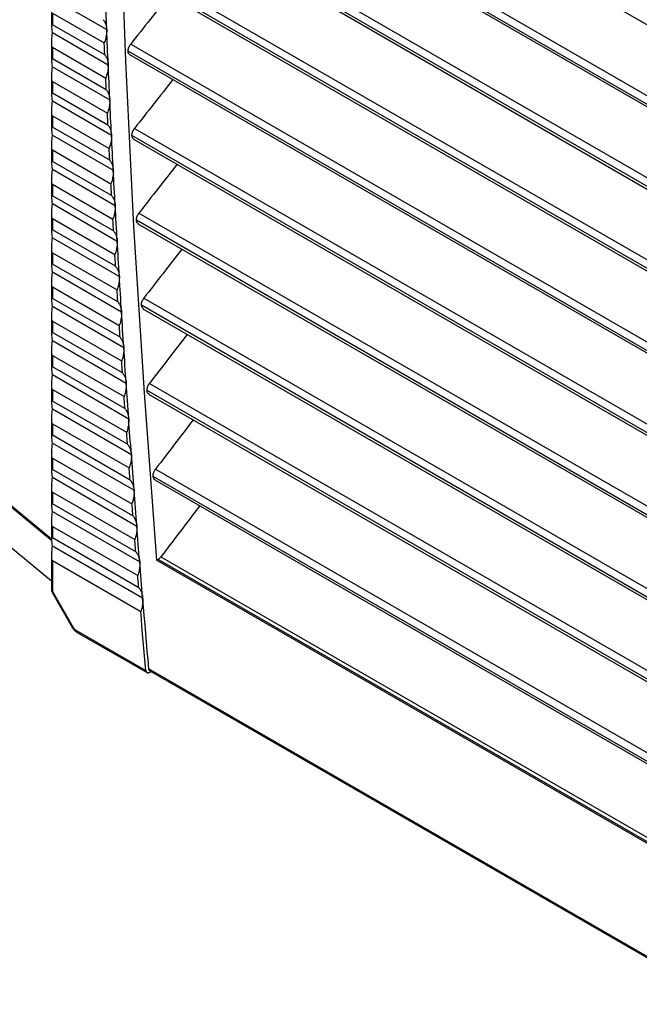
# Model space of a CAD drawing. Header units: millimetres. Extents: x 0 to 2794, y 0 to 2159.
# Tile 45 of 66: x 1979 to 2053, y 1379 to 1496. Entities that reach past the tile are written whole.
import ezdxf

# ---------------------------------------------------------------- set-up
doc = ezdxf.new("R2010")
doc.units = ezdxf.units.MM
doc.header["$LTSCALE"] = 10

msp = doc.modelspace()

# ---------------------------------------------------------------- linework, layer by layer
for p, q in [((1990.67, 1531.94), (2171.28, 1427.68)), ((1991, 1523.29), (2171.12, 1419.31)), ((2171.09, 1418.29), (1990.67, 1522.44)), ((1990.86, 1522.04), (2171.09, 1417.99)), ((1991.25, 1513.35), (2170.87, 1409.66)), ((2170.84, 1408.64), (1990.93, 1512.5)), ((1991.12, 1512.09), (2170.83, 1408.34)), ((1991.58, 1503.36), (2170.55, 1400.04)), ((2170.52, 1399.03), (1991.26, 1502.51)), ((1991.45, 1502.1), (2170.51, 1398.73)), ((1904.84, 1498.35), (1982.52, 1434.31)), ((1982.62, 1498.81), (1989.1, 1495.06)), ((1982.5, 1497.44), (1982.5, 1495.65)), ((1982.65, 1497.03), (1988.81, 1493.47)), ((1982.65, 1497.03), (1982.65, 1495.65)), ((1988.87, 1492.06), (1982.65, 1495.65)), ((1982.62, 1494.73), (1989.28, 1490.88)), ((1910.28, 1493.71), (1982.56, 1434.12)), ((1982.5, 1493.36), (1982.5, 1491.57)), ((1991.96, 1493.34), (2170.17, 1390.46)), ((1982.65, 1492.95), (1988.99, 1489.28)), ((1982.65, 1492.95), (1982.65, 1491.57)), ((2170.13, 1389.45), (1991.65, 1492.48)), ((1991.84, 1492.08), (2170.11, 1389.16)), ((1989.05, 1487.87), (1982.65, 1491.57)), ((1982.62, 1490.64), (1989.47, 1486.68)), ((1982.5, 1429.27), (1910.28, 1488.81)), ((1982.5, 1489.28), (1982.5, 1487.48)), ((1982.65, 1488.86), (1989.19, 1485.09)), ((1982.65, 1488.86), (1982.65, 1487.49)), ((1989.25, 1483.67), (1982.65, 1487.49)), ((1982.62, 1486.56), (1989.68, 1482.48)), ((1982.5, 1485.19), (1982.5, 1483.4)), ((1982.65, 1484.78), (1989.39, 1480.89)), ((1982.65, 1484.78), (1982.65, 1483.41)), ((1989.46, 1479.47), (1982.65, 1483.41)), ((1992.42, 1483.28), (2169.72, 1380.93)), ((1982.62, 1482.48), (1989.89, 1478.28)), ((2169.67, 1379.92), (1992.11, 1482.42)), ((1992.3, 1482.01), (2169.65, 1379.63)), ((1982.5, 1481.11), (1982.5, 1479.32)), ((1982.65, 1480.7), (1989.61, 1476.68)), ((1982.65, 1480.7), (1982.65, 1479.32)), ((1989.69, 1475.26), (1982.65, 1479.32)), ((1982.62, 1478.4), (1990.12, 1474.06)), ((1982.5, 1477.03), (1982.5, 1475.24)), ((1982.65, 1476.62), (1989.84, 1472.46)), ((1982.65, 1476.62), (1982.65, 1475.24)), ((1989.92, 1471.04), (1982.65, 1475.24)), ((1982.62, 1474.31), (1990.36, 1469.84)), ((1992.95, 1473.18), (2169.2, 1371.43)), ((1982.5, 1472.95), (1982.5, 1471.15)), ((1982.65, 1472.53), (1990.08, 1468.24)), ((1982.65, 1472.53), (1982.65, 1471.16)), ((2169.14, 1370.43), (1992.64, 1472.31)), ((1990.17, 1466.82), (1982.65, 1471.16)), ((1992.83, 1471.91), (2169.12, 1370.14)), ((1982.62, 1470.23), (1990.61, 1465.62)), ((1982.5, 1468.86), (1982.5, 1467.07)), ((1982.65, 1468.45), (1990.34, 1464.01)), ((1982.65, 1468.45), (1982.65, 1467.08)), ((1982.62, 1466.15), (1990.87, 1461.38)), ((1990.43, 1462.58), (1982.65, 1467.08)), ((1982.5, 1464.78), (1982.5, 1462.99)), ((1982.65, 1464.37), (1990.6, 1459.77)), ((1982.65, 1464.37), (1982.65, 1462.99)), ((1990.7, 1458.35), (1982.65, 1462.99)), ((1993.54, 1463.03), (2168.61, 1361.97)), ((1982.62, 1462.06), (1991.14, 1457.14)), ((2168.54, 1360.97), (1993.24, 1462.17)), ((1993.43, 1461.76), (2168.52, 1360.68)), ((1982.5, 1460.7), (1982.5, 1458.9)), ((1982.65, 1460.28), (1990.88, 1455.53)), ((1982.65, 1460.28), (1982.65, 1458.91)), ((1982.62, 1457.98), (1991.43, 1452.89)), ((1990.98, 1454.1), (1982.65, 1458.91)), ((1982.5, 1456.62), (1982.5, 1454.82)), ((1982.65, 1456.2), (1991.17, 1451.28)), ((1982.65, 1456.2), (1982.65, 1454.83)), ((1991.27, 1449.85), (1982.65, 1454.83)), ((1982.62, 1453.9), (1991.73, 1448.64)), ((1982.5, 1452.53), (1982.5, 1450.74)), ((1982.65, 1452.12), (1991.47, 1447.02)), ((1982.65, 1452.12), (1982.65, 1450.74)), ((1994.2, 1452.85), (2167.95, 1352.55)), ((2167.88, 1351.56), (1993.91, 1451.99)), ((1994.1, 1451.58), (2167.86, 1351.27)), ((1982.62, 1449.82), (1992.04, 1444.38)), ((1991.58, 1445.59), (1982.65, 1450.74)), ((1982.5, 1448.45), (1982.5, 1446.66)), ((1982.65, 1448.04), (1991.79, 1442.76)), ((1982.65, 1448.04), (1982.65, 1446.66)), ((1991.9, 1441.32), (1982.65, 1446.66)), ((1982.62, 1445.73), (1992.36, 1440.11)), ((1982.5, 1444.37), (1982.5, 1442.57)), ((1982.65, 1443.95), (1992.11, 1438.49)), ((1982.65, 1443.95), (1982.65, 1442.58)), ((1994.93, 1442.63), (2167.23, 1343.17)), ((1982.62, 1441.65), (1992.69, 1435.83)), ((1992.23, 1437.05), (1982.65, 1442.58)), ((2167.15, 1342.18), (1994.64, 1441.76)), ((1982.5, 1440.28), (1982.5, 1438.49)), ((1994.83, 1441.36), (2167.12, 1341.89)), ((1982.65, 1439.87), (1992.45, 1434.21)), ((1982.65, 1439.87), (1982.65, 1438.5)), ((1992.57, 1432.77), (1982.65, 1438.5)), ((1982.62, 1437.57), (1993.04, 1431.55)), ((1982.5, 1436.2), (1982.5, 1434.41)), ((1982.65, 1435.79), (1992.8, 1429.93)), ((1982.65, 1435.79), (1982.65, 1434.41)), ((1992.92, 1428.48), (1982.65, 1434.41)), ((1982.62, 1433.49), (1993.39, 1427.26)), ((1982.5, 1432.12), (1982.5, 1428.35)), ((1995.57, 1432.16), (2166.41, 1333.53)), ((1982.65, 1431.71), (1993.16, 1425.64)), ((1982.65, 1431.71), (1982.65, 1428.15)), ((1995.22, 1431.84), (1995.05, 1431.75)), ((2166.35, 1332.86), (1995.05, 1431.75)), ((2166.36, 1333.04), (1995.22, 1431.84)), ((1982.66, 1427.78), (1985.02, 1423.69)), ((1982.74, 1427.83), (1985.1, 1423.74)), ((1985.41, 1423.42), (1993.78, 1418.59)), ((1985.51, 1423.19), (1993.93, 1418.34)), ((1994.13, 1418.79), (2166.95, 1319.02)), ((1994.17, 1418.36), (1994.38, 1418.48)), ((1994.23, 1418.56), (2166.94, 1318.86))]:
    msp.add_line(p, q)
at = {"flags": 128}
for points in [[(1995.85, 1680.33), (1994.23, 1662.17), (1992.86, 1643.83), (1991.76, 1625.31), (1990.92, 1606.64), (1990.34, 1587.79), (1990.02, 1568.79), (1989.96, 1549.64), (1990.15, 1530.33), (1990.61, 1510.89), (1991.33, 1491.3), (1992.31, 1471.58), (1993.55, 1451.72), (1995.05, 1431.75)], [(1989.1, 1495.06), (1989.08, 1495.59), (1989.06, 1496.11), (1989.04, 1496.63), (1989.02, 1497.15), (1989, 1497.68), (1988.98, 1498.2), (1988.95, 1498.72), (1988.93, 1499.24)], [(1989.28, 1490.88), (1989.26, 1491.4), (1989.24, 1491.93), (1989.21, 1492.45), (1989.19, 1492.97), (1989.17, 1493.5), (1989.15, 1494.02), (1989.12, 1494.54), (1989.1, 1495.06)], [(1988.87, 1492.06), (1988.86, 1492.24), (1988.85, 1492.42), (1988.84, 1492.59), (1988.84, 1492.77), (1988.83, 1492.94), (1988.82, 1493.12), (1988.81, 1493.3), (1988.81, 1493.47)], [(1989.47, 1486.68), (1989.45, 1487.21), (1989.42, 1487.73), (1989.4, 1488.26), (1989.38, 1488.78), (1989.35, 1489.31), (1989.33, 1489.83), (1989.3, 1490.35), (1989.28, 1490.88)], [(1989.05, 1487.87), (1989.05, 1488.05), (1989.04, 1488.23), (1989.03, 1488.4), (1989.02, 1488.58), (1989.01, 1488.75), (1989.01, 1488.93), (1989, 1489.11), (1988.99, 1489.28)], [(1989.68, 1482.48), (1989.65, 1483.01), (1989.62, 1483.54), (1989.6, 1484.06), (1989.57, 1484.59), (1989.55, 1485.11), (1989.52, 1485.64), (1989.5, 1486.16), (1989.47, 1486.68)], [(1989.25, 1483.67), (1989.24, 1483.85), (1989.24, 1484.03), (1989.23, 1484.2), (1989.22, 1484.38), (1989.21, 1484.56), (1989.2, 1484.74), (1989.19, 1484.91), (1989.19, 1485.09)], [(1989.89, 1478.28), (1989.86, 1478.8), (1989.84, 1479.33), (1989.81, 1479.86), (1989.78, 1480.38), (1989.75, 1480.91), (1989.73, 1481.43), (1989.7, 1481.96), (1989.68, 1482.48)], [(1989.46, 1479.47), (1989.46, 1479.65), (1989.45, 1479.82), (1989.44, 1480), (1989.43, 1480.18), (1989.42, 1480.36), (1989.41, 1480.53), (1989.4, 1480.71), (1989.39, 1480.89)], [(1990.12, 1474.06), (1990.09, 1474.59), (1990.06, 1475.12), (1990.03, 1475.65), (1990, 1476.17), (1989.97, 1476.7), (1989.95, 1477.23), (1989.92, 1477.75), (1989.89, 1478.28)], [(1989.69, 1475.26), (1989.68, 1475.44), (1989.67, 1475.61), (1989.66, 1475.79), (1989.65, 1475.97), (1989.64, 1476.15), (1989.63, 1476.32), (1989.62, 1476.5), (1989.61, 1476.68)], [(1990.36, 1469.84), (1990.33, 1470.37), (1990.3, 1470.9), (1990.26, 1471.43), (1990.24, 1471.96), (1990.21, 1472.48), (1990.18, 1473.01), (1990.15, 1473.54), (1990.12, 1474.06)], [(1989.92, 1471.04), (1989.91, 1471.22), (1989.9, 1471.4), (1989.89, 1471.57), (1989.88, 1471.75), (1989.87, 1471.93), (1989.86, 1472.11), (1989.85, 1472.28), (1989.84, 1472.46)], [(1990.61, 1465.62), (1990.57, 1466.15), (1990.54, 1466.67), (1990.51, 1467.2), (1990.48, 1467.73), (1990.45, 1468.26), (1990.42, 1468.79), (1990.39, 1469.32), (1990.36, 1469.84)], [(1990.17, 1466.82), (1990.16, 1466.99), (1990.15, 1467.17), (1990.14, 1467.35), (1990.13, 1467.53), (1990.12, 1467.71), (1990.1, 1467.88), (1990.09, 1468.06), (1990.08, 1468.24)], [(1990.87, 1461.38), (1990.83, 1461.91), (1990.8, 1462.44), (1990.77, 1462.97), (1990.74, 1463.5), (1990.7, 1464.03), (1990.67, 1464.56), (1990.64, 1465.09), (1990.61, 1465.62)], [(1990.43, 1462.58), (1990.42, 1462.76), (1990.4, 1462.94), (1990.39, 1463.12), (1990.38, 1463.3), (1990.37, 1463.47), (1990.36, 1463.65), (1990.35, 1463.83), (1990.34, 1464.01)], [(1991.14, 1457.14), (1991.11, 1457.67), (1991.07, 1458.2), (1991.04, 1458.73), (1991, 1459.26), (1990.97, 1459.79), (1990.94, 1460.32), (1990.9, 1460.85), (1990.87, 1461.38)], [(1990.7, 1458.35), (1990.68, 1458.52), (1990.67, 1458.7), (1990.66, 1458.88), (1990.65, 1459.06), (1990.64, 1459.24), (1990.63, 1459.42), (1990.62, 1459.59), (1990.6, 1459.77)], [(1991.43, 1452.89), (1991.39, 1453.43), (1991.36, 1453.96), (1991.32, 1454.49), (1991.28, 1455.02), (1991.25, 1455.55), (1991.21, 1456.08), (1991.18, 1456.61), (1991.14, 1457.14)], [(1990.98, 1454.1), (1990.97, 1454.28), (1990.95, 1454.46), (1990.94, 1454.64), (1990.93, 1454.81), (1990.92, 1454.99), (1990.91, 1455.17), (1990.89, 1455.35), (1990.88, 1455.53)], [(1991.73, 1448.64), (1991.69, 1449.17), (1991.65, 1449.7), (1991.61, 1450.24), (1991.58, 1450.77), (1991.54, 1451.3), (1991.5, 1451.83), (1991.46, 1452.36), (1991.43, 1452.89)], [(1991.27, 1449.85), (1991.26, 1450.03), (1991.25, 1450.21), (1991.23, 1450.38), (1991.22, 1450.56), (1991.21, 1450.74), (1991.2, 1450.92), (1991.18, 1451.1), (1991.17, 1451.28)], [(1992.04, 1444.38), (1992, 1444.91), (1991.96, 1445.44), (1991.92, 1445.98), (1991.88, 1446.51), (1991.84, 1447.04), (1991.8, 1447.57), (1991.76, 1448.11), (1991.73, 1448.64)], [(1991.58, 1445.59), (1991.57, 1445.77), (1991.55, 1445.95), (1991.54, 1446.13), (1991.53, 1446.31), (1991.51, 1446.49), (1991.5, 1446.66), (1991.49, 1446.84), (1991.47, 1447.02)], [(1992.36, 1440.11), (1992.32, 1440.64), (1992.28, 1441.18), (1992.24, 1441.71), (1992.2, 1442.24), (1992.16, 1442.78), (1992.12, 1443.31), (1992.08, 1443.84), (1992.04, 1444.38)], [(1991.9, 1441.32), (1991.88, 1441.5), (1991.87, 1441.68), (1991.86, 1441.86), (1991.84, 1442.04), (1991.83, 1442.22), (1991.81, 1442.4), (1991.8, 1442.58), (1991.79, 1442.76)], [(1992.69, 1435.83), (1992.65, 1436.37), (1992.61, 1436.9), (1992.56, 1437.44), (1992.52, 1437.97), (1992.48, 1438.51), (1992.44, 1439.04), (1992.4, 1439.58), (1992.36, 1440.11)], [(1992.23, 1437.05), (1992.21, 1437.23), (1992.2, 1437.41), (1992.18, 1437.59), (1992.17, 1437.77), (1992.16, 1437.95), (1992.14, 1438.13), (1992.13, 1438.31), (1992.11, 1438.49)], [(1993.04, 1431.55), (1992.99, 1432.09), (1992.95, 1432.62), (1992.91, 1433.16), (1992.86, 1433.69), (1992.82, 1434.23), (1992.78, 1434.76), (1992.73, 1435.3), (1992.69, 1435.83)], [(1992.57, 1432.77), (1992.55, 1432.95), (1992.54, 1433.13), (1992.52, 1433.31), (1992.51, 1433.49), (1992.49, 1433.67), (1992.48, 1433.85), (1992.47, 1434.03), (1992.45, 1434.21)], [(1993.39, 1427.26), (1993.35, 1427.8), (1993.3, 1428.34), (1993.26, 1428.87), (1993.21, 1429.41), (1993.17, 1429.94), (1993.12, 1430.48), (1993.08, 1431.02), (1993.04, 1431.55)], [(1992.92, 1428.48), (1992.91, 1428.66), (1992.89, 1428.84), (1992.88, 1429.02), (1992.86, 1429.2), (1992.84, 1429.39), (1992.83, 1429.57), (1992.81, 1429.75), (1992.8, 1429.93)], [(1982.74, 1427.83), (1982.71, 1427.81), (1982.68, 1427.8), (1982.67, 1427.79), (1982.66, 1427.78), (1982.66, 1427.78)], [(1994.13, 1418.79), (1994.04, 1419.85), (1993.94, 1420.91), (1993.85, 1421.97), (1993.76, 1423.03), (1993.67, 1424.09), (1993.57, 1425.15), (1993.48, 1426.2), (1993.39, 1427.26)], [(1993.78, 1418.59), (1993.7, 1419.47), (1993.62, 1420.35), (1993.54, 1421.23), (1993.47, 1422.11), (1993.39, 1422.99), (1993.31, 1423.88), (1993.24, 1424.76), (1993.16, 1425.64)], [(1985.1, 1423.74), (1985.07, 1423.72), (1985.05, 1423.71), (1985.03, 1423.7), (1985.02, 1423.69), (1985.02, 1423.69)]]:
    msp.add_lwpolyline(points, dxfattribs=at)
for centre, radius, start, end in [((1982.75, 1428.38), 0.248, 185.262, 246.0581), ((1985.65, 1423.39), 0.24, 172.814, 235.8738)]:
    msp.add_arc(centre, radius, start, end)
for points, knots in [([(1996.56, 1499.15), (1995.8, 1498.19), (1994.27, 1496.25), (1992.74, 1494.32), (1991.96, 1493.34)], [0, 0, 0, 0, 0.496135, 1, 1, 1, 1]), ([(1982.65, 1495.65), (1982.63, 1495.66), (1982.61, 1495.67), (1982.58, 1495.69), (1982.55, 1495.7), (1982.53, 1495.7), (1982.51, 1495.7), (1982.5, 1495.67), (1982.51, 1495.6), (1982.53, 1495.52), (1982.54, 1495.48)], [0, 0, 0, 0, 0.06087, 0.121652, 0.184319, 0.250676, 0.369054, 0.500989, 0.728481, 1, 1, 1, 1]), ([(1988.69, 1496.25), (1988.72, 1496.22), (1988.76, 1496.16), (1988.83, 1496.07), (1988.89, 1495.96), (1988.94, 1495.85), (1988.99, 1495.71), (1989.04, 1495.53), (1989.09, 1495.31), (1989.1, 1495.14), (1989.1, 1495.06)], [0, 0, 0, 0, 0.100309, 0.20014, 0.299838, 0.399749, 0.500215, 0.666975, 0.833037, 1, 1, 1, 1]), ([(1989.1, 1495.06), (1989.1, 1495.01), (1989.11, 1494.92), (1989.1, 1494.76), (1989.09, 1494.61), (1989.07, 1494.45), (1989.04, 1494.25), (1988.99, 1494.02), (1988.91, 1493.74), (1988.84, 1493.56), (1988.81, 1493.47)], [0, 0, 0, 0, 0.1002587, 0.2000339, 0.2996691, 0.3995088, 0.4998958, 0.6667858, 0.8329526, 1, 1, 1, 1]), ([(1982.54, 1493.74), (1982.53, 1493.7), (1982.52, 1493.63), (1982.51, 1493.51), (1982.5, 1493.41), (1982.5, 1493.3), (1982.51, 1493.2), (1982.53, 1493.1), (1982.57, 1493), (1982.62, 1492.96), (1982.65, 1492.95)], [0, 0, 0, 0, 0.141663, 0.271565, 0.390457, 0.499316, 0.630916, 0.749123, 0.878286, 1, 1, 1, 1]), ([(1991.65, 1492.48), (1991.65, 1492.51), (1991.65, 1492.57), (1991.66, 1492.65), (1991.68, 1492.74), (1991.7, 1492.83), (1991.73, 1492.93), (1991.78, 1493.03), (1991.83, 1493.14), (1991.89, 1493.25), (1991.94, 1493.31), (1991.96, 1493.34)], [0, 0, 0, 0, 0.100628, 0.199909, 0.298888, 0.398622, 0.50014, 0.623796, 0.750353, 0.87446, 1, 1, 1, 1]), ([(1988.87, 1492.06), (1988.89, 1492.03), (1988.94, 1491.98), (1989, 1491.88), (1989.06, 1491.78), (1989.12, 1491.67), (1989.17, 1491.53), (1989.22, 1491.34), (1989.26, 1491.12), (1989.28, 1490.96), (1989.28, 1490.88)], [0, 0, 0, 0, 0.100307, 0.200138, 0.299836, 0.399747, 0.500216, 0.666975, 0.833037, 1, 1, 1, 1]), ([(1991.88, 1492.06), (1991.82, 1492.1), (1991.7, 1492.2), (1991.67, 1492.39), (1991.65, 1492.48)], [0, 0, 0, 0, 0.488961, 1, 1, 1, 1]), ([(1982.65, 1491.57), (1982.63, 1491.58), (1982.61, 1491.59), (1982.58, 1491.61), (1982.55, 1491.62), (1982.53, 1491.62), (1982.51, 1491.61), (1982.5, 1491.58), (1982.51, 1491.52), (1982.53, 1491.44), (1982.54, 1491.4)], [0, 0, 0, 0, 0.06087, 0.121652, 0.184319, 0.250676, 0.369054, 0.500989, 0.728481, 1, 1, 1, 1]), ([(1989.28, 1490.88), (1989.28, 1490.83), (1989.29, 1490.73), (1989.28, 1490.58), (1989.27, 1490.42), (1989.25, 1490.26), (1989.22, 1490.06), (1989.17, 1489.83), (1989.09, 1489.56), (1989.02, 1489.37), (1988.99, 1489.28)], [0, 0, 0, 0, 0.100259, 0.2000346, 0.2996699, 0.3995094, 0.4998957, 0.6667878, 0.8329548, 1, 1, 1, 1]), ([(1982.54, 1489.66), (1982.53, 1489.62), (1982.52, 1489.54), (1982.51, 1489.43), (1982.5, 1489.33), (1982.5, 1489.22), (1982.51, 1489.12), (1982.53, 1489.01), (1982.57, 1488.92), (1982.62, 1488.88), (1982.65, 1488.86)], [0, 0, 0, 0, 0.1416631, 0.2715652, 0.3904567, 0.4993164, 0.6309156, 0.7491233, 0.8782856, 1, 1, 1, 1]), ([(1997, 1489.1), (1996.24, 1488.14), (1994.71, 1486.2), (1993.19, 1484.26), (1992.42, 1483.28)], [0, 0, 0, 0, 0.496138, 1, 1, 1, 1]), ([(1982.65, 1487.49), (1982.63, 1487.5), (1982.61, 1487.51), (1982.58, 1487.52), (1982.55, 1487.53), (1982.53, 1487.54), (1982.51, 1487.53), (1982.5, 1487.5), (1982.51, 1487.43), (1982.53, 1487.36), (1982.54, 1487.32)], [0, 0, 0, 0, 0.06087, 0.121652, 0.184319, 0.250676, 0.369054, 0.500989, 0.728481, 1, 1, 1, 1]), ([(1989.05, 1487.87), (1989.08, 1487.84), (1989.13, 1487.79), (1989.19, 1487.69), (1989.25, 1487.59), (1989.3, 1487.48), (1989.36, 1487.33), (1989.41, 1487.15), (1989.46, 1486.93), (1989.47, 1486.77), (1989.47, 1486.68)], [0, 0, 0, 0, 0.100306, 0.200136, 0.299834, 0.399746, 0.500216, 0.666974, 0.833036, 1, 1, 1, 1]), ([(1989.47, 1486.68), (1989.47, 1486.64), (1989.48, 1486.54), (1989.47, 1486.38), (1989.46, 1486.23), (1989.44, 1486.07), (1989.41, 1485.87), (1989.36, 1485.63), (1989.29, 1485.36), (1989.22, 1485.18), (1989.19, 1485.09)], [0, 0, 0, 0, 0.100259, 0.200035, 0.299671, 0.39951, 0.499896, 0.66679, 0.832957, 1, 1, 1, 1]), ([(1982.54, 1485.58), (1982.53, 1485.54), (1982.52, 1485.46), (1982.51, 1485.35), (1982.5, 1485.24), (1982.5, 1485.14), (1982.51, 1485.03), (1982.53, 1484.93), (1982.57, 1484.84), (1982.62, 1484.8), (1982.65, 1484.78)], [0, 0, 0, 0, 0.141663, 0.271565, 0.390457, 0.499316, 0.630916, 0.749123, 0.878286, 1, 1, 1, 1]), ([(1982.65, 1483.41), (1982.63, 1483.41), (1982.61, 1483.43), (1982.58, 1483.44), (1982.55, 1483.45), (1982.53, 1483.45), (1982.51, 1483.45), (1982.5, 1483.42), (1982.51, 1483.35), (1982.53, 1483.28), (1982.54, 1483.23)], [0, 0, 0, 0, 0.06087, 0.121652, 0.184319, 0.250676, 0.369054, 0.500989, 0.728481, 1, 1, 1, 1]), ([(1989.25, 1483.67), (1989.28, 1483.65), (1989.33, 1483.59), (1989.39, 1483.49), (1989.45, 1483.39), (1989.5, 1483.28), (1989.56, 1483.14), (1989.61, 1482.95), (1989.66, 1482.73), (1989.67, 1482.57), (1989.68, 1482.48)], [0, 0, 0, 0, 0.100304, 0.200133, 0.299832, 0.399745, 0.500217, 0.666973, 0.833035, 1, 1, 1, 1]), ([(1992.11, 1482.42), (1992.11, 1482.45), (1992.11, 1482.5), (1992.12, 1482.59), (1992.14, 1482.68), (1992.16, 1482.77), (1992.19, 1482.87), (1992.23, 1482.97), (1992.29, 1483.08), (1992.35, 1483.18), (1992.4, 1483.25), (1992.42, 1483.28)], [0, 0, 0, 0, 0.100634, 0.19992, 0.2989, 0.398631, 0.500141, 0.623801, 0.750354, 0.874464, 1, 1, 1, 1]), ([(1982.54, 1481.49), (1982.53, 1481.46), (1982.52, 1481.38), (1982.51, 1481.27), (1982.5, 1481.16), (1982.5, 1481.06), (1982.51, 1480.95), (1982.53, 1480.85), (1982.57, 1480.75), (1982.62, 1480.72), (1982.65, 1480.7)], [0, 0, 0, 0, 0.141663, 0.271565, 0.390457, 0.499316, 0.630916, 0.749123, 0.878286, 1, 1, 1, 1]), ([(1989.68, 1482.48), (1989.68, 1482.44), (1989.68, 1482.34), (1989.68, 1482.18), (1989.67, 1482.03), (1989.65, 1481.87), (1989.62, 1481.67), (1989.57, 1481.43), (1989.49, 1481.16), (1989.43, 1480.98), (1989.39, 1480.89)], [0, 0, 0, 0, 0.10026, 0.200036, 0.299672, 0.399511, 0.499896, 0.666792, 0.832959, 1, 1, 1, 1]), ([(1992.34, 1481.99), (1992.28, 1482.04), (1992.16, 1482.13), (1992.13, 1482.32), (1992.11, 1482.42)], [0, 0, 0, 0, 0.4890308, 1, 1, 1, 1]), ([(1982.65, 1479.32), (1982.63, 1479.33), (1982.61, 1479.34), (1982.58, 1479.36), (1982.55, 1479.37), (1982.53, 1479.37), (1982.51, 1479.36), (1982.5, 1479.33), (1982.51, 1479.27), (1982.53, 1479.19), (1982.54, 1479.15)], [0, 0, 0, 0, 0.06087, 0.121652, 0.184319, 0.250676, 0.369054, 0.500989, 0.728481, 1, 1, 1, 1]), ([(1989.46, 1479.47), (1989.49, 1479.44), (1989.54, 1479.38), (1989.6, 1479.29), (1989.66, 1479.18), (1989.72, 1479.07), (1989.77, 1478.93), (1989.83, 1478.75), (1989.87, 1478.52), (1989.88, 1478.36), (1989.89, 1478.28)], [0, 0, 0, 0, 0.100302, 0.200131, 0.299829, 0.399743, 0.500217, 0.666972, 0.833034, 1, 1, 1, 1]), ([(1989.89, 1478.28), (1989.89, 1478.23), (1989.9, 1478.13), (1989.89, 1477.98), (1989.88, 1477.82), (1989.86, 1477.66), (1989.83, 1477.46), (1989.78, 1477.23), (1989.71, 1476.95), (1989.64, 1476.77), (1989.61, 1476.68)], [0, 0, 0, 0, 0.10026, 0.200037, 0.299673, 0.399511, 0.499896, 0.666795, 0.832962, 1, 1, 1, 1]), ([(1997.5, 1479.01), (1996.75, 1478.04), (1995.23, 1476.1), (1993.71, 1474.16), (1992.95, 1473.18)], [0, 0, 0, 0, 0.496141, 1, 1, 1, 1]), ([(1982.54, 1477.41), (1982.53, 1477.37), (1982.52, 1477.3), (1982.51, 1477.18), (1982.5, 1477.08), (1982.5, 1476.97), (1982.51, 1476.87), (1982.53, 1476.76), (1982.57, 1476.67), (1982.62, 1476.63), (1982.65, 1476.62)], [0, 0, 0, 0, 0.141663, 0.271565, 0.390457, 0.499316, 0.630916, 0.749123, 0.878286, 1, 1, 1, 1]), ([(1982.65, 1475.24), (1982.63, 1475.25), (1982.61, 1475.26), (1982.58, 1475.28), (1982.55, 1475.28), (1982.53, 1475.29), (1982.51, 1475.28), (1982.5, 1475.25), (1982.51, 1475.19), (1982.53, 1475.11), (1982.54, 1475.07)], [0, 0, 0, 0, 0.06087, 0.121652, 0.184319, 0.250676, 0.369054, 0.500989, 0.728481, 1, 1, 1, 1]), ([(1989.69, 1475.26), (1989.71, 1475.23), (1989.76, 1475.17), (1989.83, 1475.08), (1989.89, 1474.97), (1989.94, 1474.86), (1990, 1474.72), (1990.05, 1474.53), (1990.1, 1474.31), (1990.11, 1474.15), (1990.12, 1474.06)], [0, 0, 0, 0, 0.1003, 0.200128, 0.299827, 0.399742, 0.500217, 0.666971, 0.833034, 1, 1, 1, 1]), ([(1982.54, 1473.33), (1982.53, 1473.29), (1982.52, 1473.21), (1982.51, 1473.1), (1982.5, 1473), (1982.5, 1472.89), (1982.51, 1472.79), (1982.53, 1472.68), (1982.57, 1472.59), (1982.62, 1472.55), (1982.65, 1472.53)], [0, 0, 0, 0, 0.141663, 0.271565, 0.390457, 0.499316, 0.630916, 0.749123, 0.878286, 1, 1, 1, 1]), ([(1990.12, 1474.06), (1990.12, 1474.01), (1990.12, 1473.92), (1990.12, 1473.76), (1990.11, 1473.6), (1990.09, 1473.44), (1990.06, 1473.25), (1990.01, 1473.01), (1989.94, 1472.73), (1989.87, 1472.55), (1989.84, 1472.46)], [0, 0, 0, 0, 0.1002608, 0.2000379, 0.2996736, 0.3995122, 0.4998955, 0.6667973, 0.8329648, 1, 1, 1, 1]), ([(1992.64, 1472.31), (1992.64, 1472.34), (1992.64, 1472.4), (1992.65, 1472.49), (1992.67, 1472.57), (1992.69, 1472.66), (1992.72, 1472.76), (1992.76, 1472.87), (1992.81, 1472.98), (1992.88, 1473.08), (1992.92, 1473.14), (1992.95, 1473.18)], [0, 0, 0, 0, 0.100641, 0.199931, 0.298914, 0.398641, 0.500143, 0.623806, 0.750355, 0.874468, 1, 1, 1, 1]), ([(1992.88, 1471.88), (1992.82, 1471.93), (1992.7, 1472.03), (1992.66, 1472.22), (1992.64, 1472.31)], [0, 0, 0, 0, 0.48911, 1, 1, 1, 1]), ([(1982.65, 1471.16), (1982.63, 1471.17), (1982.61, 1471.18), (1982.58, 1471.19), (1982.55, 1471.2), (1982.53, 1471.21), (1982.51, 1471.2), (1982.5, 1471.17), (1982.51, 1471.1), (1982.53, 1471.03), (1982.54, 1470.99)], [0, 0, 0, 0, 0.06087, 0.121652, 0.184319, 0.250676, 0.369054, 0.500989, 0.728481, 1, 1, 1, 1]), ([(1989.92, 1471.04), (1989.95, 1471.01), (1990, 1470.95), (1990.06, 1470.86), (1990.12, 1470.75), (1990.18, 1470.64), (1990.24, 1470.5), (1990.29, 1470.32), (1990.34, 1470.09), (1990.35, 1469.93), (1990.36, 1469.84)], [0, 0, 0, 0, 0.100298, 0.200125, 0.299824, 0.39974, 0.500218, 0.66697, 0.833033, 1, 1, 1, 1]), ([(1990.36, 1469.84), (1990.36, 1469.79), (1990.36, 1469.69), (1990.36, 1469.54), (1990.35, 1469.38), (1990.33, 1469.22), (1990.3, 1469.03), (1990.26, 1468.79), (1990.18, 1468.51), (1990.12, 1468.33), (1990.08, 1468.24)], [0, 0, 0, 0, 0.100261, 0.200039, 0.299675, 0.399513, 0.499895, 0.6668, 0.832968, 1, 1, 1, 1]), ([(1982.54, 1469.25), (1982.53, 1469.21), (1982.52, 1469.13), (1982.51, 1469.02), (1982.5, 1468.91), (1982.5, 1468.81), (1982.51, 1468.7), (1982.53, 1468.6), (1982.57, 1468.51), (1982.62, 1468.47), (1982.65, 1468.45)], [0, 0, 0, 0, 0.141663, 0.271565, 0.390457, 0.499316, 0.630916, 0.749123, 0.878286, 1, 1, 1, 1]), ([(1998.07, 1468.88), (1997.32, 1467.91), (1995.81, 1465.97), (1994.3, 1464.02), (1993.54, 1463.03)], [0, 0, 0, 0, 0.4961431, 1, 1, 1, 1]), ([(1982.65, 1467.08), (1982.63, 1467.08), (1982.61, 1467.1), (1982.58, 1467.11), (1982.55, 1467.12), (1982.53, 1467.12), (1982.51, 1467.12), (1982.5, 1467.09), (1982.51, 1467.02), (1982.53, 1466.94), (1982.54, 1466.9)], [0, 0, 0, 0, 0.06087, 0.121652, 0.184319, 0.250676, 0.369054, 0.500989, 0.728481, 1, 1, 1, 1]), ([(1990.17, 1466.82), (1990.19, 1466.79), (1990.24, 1466.73), (1990.31, 1466.63), (1990.37, 1466.53), (1990.42, 1466.42), (1990.48, 1466.27), (1990.54, 1466.09), (1990.59, 1465.86), (1990.6, 1465.7), (1990.61, 1465.62)], [0, 0, 0, 0, 0.100296, 0.200122, 0.299821, 0.399739, 0.500218, 0.66697, 0.833032, 1, 1, 1, 1]), ([(1982.54, 1465.16), (1982.53, 1465.12), (1982.52, 1465.05), (1982.51, 1464.94), (1982.5, 1464.83), (1982.5, 1464.73), (1982.51, 1464.62), (1982.53, 1464.52), (1982.57, 1464.42), (1982.62, 1464.39), (1982.65, 1464.37)], [0, 0, 0, 0, 0.141663, 0.271565, 0.390457, 0.499316, 0.630916, 0.749123, 0.878286, 1, 1, 1, 1]), ([(1990.61, 1465.62), (1990.61, 1465.57), (1990.61, 1465.47), (1990.61, 1465.31), (1990.6, 1465.16), (1990.59, 1465), (1990.56, 1464.8), (1990.51, 1464.56), (1990.44, 1464.28), (1990.37, 1464.1), (1990.34, 1464.01)], [0, 0, 0, 0, 0.100262, 0.20004, 0.299676, 0.399514, 0.499895, 0.666803, 0.832971, 1, 1, 1, 1]), ([(1982.65, 1462.99), (1982.63, 1463), (1982.61, 1463.01), (1982.58, 1463.03), (1982.55, 1463.04), (1982.53, 1463.04), (1982.51, 1463.03), (1982.5, 1463), (1982.51, 1462.94), (1982.53, 1462.86), (1982.54, 1462.82)], [0, 0, 0, 0, 0.06087, 0.121652, 0.184319, 0.250676, 0.369054, 0.500989, 0.728481, 1, 1, 1, 1]), ([(1993.24, 1462.17), (1993.24, 1462.2), (1993.24, 1462.26), (1993.25, 1462.34), (1993.26, 1462.43), (1993.28, 1462.52), (1993.31, 1462.62), (1993.36, 1462.73), (1993.41, 1462.83), (1993.47, 1462.94), (1993.52, 1463), (1993.54, 1463.03)], [0, 0, 0, 0, 0.100649, 0.199944, 0.298928, 0.398652, 0.500145, 0.623812, 0.750356, 0.874473, 1, 1, 1, 1]), ([(1990.43, 1462.58), (1990.45, 1462.55), (1990.5, 1462.5), (1990.57, 1462.4), (1990.63, 1462.3), (1990.68, 1462.18), (1990.74, 1462.04), (1990.8, 1461.86), (1990.85, 1461.63), (1990.86, 1461.46), (1990.87, 1461.38)], [0, 0, 0, 0, 0.100294, 0.200119, 0.299818, 0.399737, 0.500219, 0.666969, 0.833031, 1, 1, 1, 1]), ([(1993.48, 1461.74), (1993.42, 1461.79), (1993.3, 1461.88), (1993.26, 1462.07), (1993.24, 1462.17)], [0, 0, 0, 0, 0.4892, 1, 1, 1, 1]), ([(1982.54, 1461.08), (1982.53, 1461.04), (1982.52, 1460.96), (1982.51, 1460.85), (1982.5, 1460.75), (1982.5, 1460.64), (1982.51, 1460.54), (1982.53, 1460.43), (1982.57, 1460.34), (1982.62, 1460.3), (1982.65, 1460.28)], [0, 0, 0, 0, 0.141663, 0.271565, 0.390457, 0.499316, 0.630916, 0.749123, 0.878286, 1, 1, 1, 1]), ([(1990.87, 1461.38), (1990.87, 1461.33), (1990.88, 1461.23), (1990.87, 1461.08), (1990.87, 1460.92), (1990.85, 1460.76), (1990.82, 1460.56), (1990.77, 1460.32), (1990.7, 1460.05), (1990.64, 1459.86), (1990.6, 1459.77)], [0, 0, 0, 0, 0.100262, 0.200041, 0.299677, 0.399515, 0.499895, 0.666806, 0.832974, 1, 1, 1, 1]), ([(1982.65, 1458.91), (1982.63, 1458.92), (1982.61, 1458.93), (1982.58, 1458.94), (1982.55, 1458.95), (1982.53, 1458.96), (1982.51, 1458.95), (1982.5, 1458.92), (1982.51, 1458.86), (1982.53, 1458.78), (1982.54, 1458.74)], [0, 0, 0, 0, 0.06087, 0.121652, 0.184319, 0.250676, 0.369054, 0.500989, 0.728481, 1, 1, 1, 1]), ([(1990.7, 1458.35), (1990.72, 1458.32), (1990.77, 1458.26), (1990.84, 1458.16), (1990.9, 1458.06), (1990.96, 1457.94), (1991.02, 1457.8), (1991.07, 1457.62), (1991.12, 1457.39), (1991.13, 1457.22), (1991.14, 1457.14)], [0, 0, 0, 0, 0.100292, 0.200115, 0.299815, 0.399735, 0.50022, 0.666967, 0.83303, 1, 1, 1, 1]), ([(1998.71, 1458.71), (1997.97, 1457.74), (1996.46, 1455.79), (1994.96, 1453.84), (1994.2, 1452.85)], [0, 0, 0, 0, 0.496146, 1, 1, 1, 1]), ([(1982.54, 1457), (1982.53, 1456.96), (1982.52, 1456.88), (1982.51, 1456.77), (1982.5, 1456.67), (1982.5, 1456.56), (1982.51, 1456.46), (1982.53, 1456.35), (1982.57, 1456.26), (1982.62, 1456.22), (1982.65, 1456.2)], [0, 0, 0, 0, 0.141663, 0.271565, 0.390457, 0.499316, 0.630916, 0.749123, 0.878286, 1, 1, 1, 1]), ([(1991.14, 1457.14), (1991.14, 1457.09), (1991.15, 1456.99), (1991.15, 1456.84), (1991.14, 1456.68), (1991.12, 1456.52), (1991.1, 1456.32), (1991.05, 1456.08), (1990.98, 1455.8), (1990.91, 1455.62), (1990.88, 1455.53)], [0, 0, 0, 0, 0.100263, 0.200042, 0.299678, 0.399516, 0.499895, 0.666809, 0.832977, 1, 1, 1, 1]), ([(1982.65, 1454.83), (1982.63, 1454.83), (1982.61, 1454.85), (1982.58, 1454.86), (1982.55, 1454.87), (1982.53, 1454.88), (1982.51, 1454.87), (1982.5, 1454.84), (1982.51, 1454.77), (1982.53, 1454.7), (1982.54, 1454.66)], [0, 0, 0, 0, 0.06087, 0.121652, 0.184319, 0.250676, 0.369054, 0.500989, 0.728481, 1, 1, 1, 1]), ([(1990.98, 1454.1), (1991, 1454.07), (1991.05, 1454.01), (1991.12, 1453.92), (1991.18, 1453.81), (1991.24, 1453.7), (1991.3, 1453.55), (1991.36, 1453.37), (1991.41, 1453.14), (1991.42, 1452.98), (1991.43, 1452.89)], [0, 0, 0, 0, 0.100289, 0.200112, 0.299812, 0.399734, 0.50022, 0.666966, 0.833029, 1, 1, 1, 1]), ([(1982.54, 1452.92), (1982.53, 1452.88), (1982.52, 1452.8), (1982.51, 1452.69), (1982.5, 1452.58), (1982.5, 1452.48), (1982.51, 1452.37), (1982.53, 1452.27), (1982.57, 1452.18), (1982.62, 1452.14), (1982.65, 1452.12)], [0, 0, 0, 0, 0.141663, 0.271565, 0.390457, 0.499316, 0.630916, 0.749123, 0.878286, 1, 1, 1, 1]), ([(1991.43, 1452.89), (1991.43, 1452.84), (1991.44, 1452.74), (1991.44, 1452.59), (1991.43, 1452.43), (1991.41, 1452.27), (1991.39, 1452.07), (1991.34, 1451.83), (1991.27, 1451.55), (1991.2, 1451.37), (1991.17, 1451.28)], [0, 0, 0, 0, 0.100264, 0.200043, 0.29968, 0.399517, 0.499895, 0.666812, 0.83298, 1, 1, 1, 1]), ([(1993.91, 1451.99), (1993.91, 1452.02), (1993.91, 1452.07), (1993.91, 1452.16), (1993.93, 1452.25), (1993.95, 1452.34), (1993.98, 1452.44), (1994.02, 1452.54), (1994.07, 1452.65), (1994.13, 1452.76), (1994.18, 1452.82), (1994.2, 1452.85)], [0, 0, 0, 0, 0.100657, 0.199958, 0.298943, 0.398663, 0.500146, 0.623819, 0.750357, 0.874478, 1, 1, 1, 1]), ([(1994.15, 1451.55), (1994.09, 1451.6), (1993.96, 1451.7), (1993.93, 1451.89), (1993.91, 1451.99)], [0, 0, 0, 0, 0.489301, 1, 1, 1, 1]), ([(1982.65, 1450.74), (1982.63, 1450.75), (1982.61, 1450.77), (1982.58, 1450.78), (1982.55, 1450.79), (1982.53, 1450.79), (1982.51, 1450.79), (1982.5, 1450.76), (1982.51, 1450.69), (1982.53, 1450.61), (1982.54, 1450.57)], [0, 0, 0, 0, 0.06087, 0.121652, 0.184319, 0.250676, 0.369054, 0.500989, 0.728481, 1, 1, 1, 1]), ([(1991.27, 1449.85), (1991.3, 1449.82), (1991.35, 1449.76), (1991.42, 1449.66), (1991.48, 1449.56), (1991.54, 1449.45), (1991.6, 1449.3), (1991.65, 1449.11), (1991.7, 1448.89), (1991.72, 1448.72), (1991.73, 1448.64)], [0, 0, 0, 0, 0.100287, 0.200108, 0.299808, 0.399732, 0.500221, 0.666965, 0.833028, 1, 1, 1, 1]), ([(1982.54, 1448.83), (1982.53, 1448.79), (1982.52, 1448.72), (1982.51, 1448.6), (1982.5, 1448.5), (1982.5, 1448.39), (1982.51, 1448.29), (1982.53, 1448.19), (1982.57, 1448.09), (1982.62, 1448.05), (1982.65, 1448.04)], [0, 0, 0, 0, 0.141663, 0.271565, 0.390457, 0.499316, 0.630916, 0.749123, 0.878286, 1, 1, 1, 1]), ([(1991.73, 1448.64), (1991.73, 1448.59), (1991.73, 1448.49), (1991.73, 1448.33), (1991.73, 1448.18), (1991.71, 1448.01), (1991.68, 1447.81), (1991.64, 1447.58), (1991.57, 1447.3), (1991.51, 1447.11), (1991.47, 1447.02)], [0, 0, 0, 0, 0.100264, 0.200044, 0.299681, 0.399518, 0.499895, 0.666815, 0.832984, 1, 1, 1, 1]), ([(1999.42, 1448.5), (1998.68, 1447.53), (1997.18, 1445.58), (1995.69, 1443.62), (1994.93, 1442.63)], [0, 0, 0, 0, 0.4961482, 1, 1, 1, 1]), ([(1982.65, 1446.66), (1982.63, 1446.67), (1982.61, 1446.68), (1982.58, 1446.7), (1982.55, 1446.71), (1982.53, 1446.71), (1982.51, 1446.7), (1982.5, 1446.67), (1982.51, 1446.61), (1982.53, 1446.53), (1982.54, 1446.49)], [0, 0, 0, 0, 0.06087, 0.121652, 0.184319, 0.250676, 0.369054, 0.500989, 0.728481, 1, 1, 1, 1]), ([(1991.58, 1445.59), (1991.6, 1445.56), (1991.65, 1445.5), (1991.72, 1445.4), (1991.79, 1445.3), (1991.84, 1445.19), (1991.9, 1445.04), (1991.96, 1444.85), (1992.01, 1444.62), (1992.03, 1444.46), (1992.04, 1444.38)], [0, 0, 0, 0, 0.100284, 0.200105, 0.299805, 0.39973, 0.500222, 0.666964, 0.833027, 1, 1, 1, 1]), ([(1982.54, 1444.75), (1982.53, 1444.71), (1982.52, 1444.63), (1982.51, 1444.52), (1982.5, 1444.42), (1982.5, 1444.31), (1982.51, 1444.21), (1982.53, 1444.1), (1982.57, 1444.01), (1982.62, 1443.97), (1982.65, 1443.95)], [0, 0, 0, 0, 0.141663, 0.271565, 0.390457, 0.499316, 0.630916, 0.749123, 0.878286, 1, 1, 1, 1]), ([(1992.04, 1444.38), (1992.04, 1444.33), (1992.04, 1444.23), (1992.04, 1444.07), (1992.04, 1443.91), (1992.02, 1443.75), (1992, 1443.55), (1991.95, 1443.31), (1991.88, 1443.03), (1991.82, 1442.85), (1991.79, 1442.76)], [0, 0, 0, 0, 0.100265, 0.200046, 0.299682, 0.399519, 0.499895, 0.666819, 0.832988, 1, 1, 1, 1]), ([(1982.65, 1442.58), (1982.63, 1442.59), (1982.61, 1442.6), (1982.58, 1442.61), (1982.55, 1442.62), (1982.53, 1442.63), (1982.51, 1442.62), (1982.5, 1442.59), (1982.51, 1442.52), (1982.53, 1442.45), (1982.54, 1442.41)], [0, 0, 0, 0, 0.06087, 0.121652, 0.184319, 0.250676, 0.369054, 0.500989, 0.728481, 1, 1, 1, 1]), ([(1994.64, 1441.76), (1994.64, 1441.79), (1994.64, 1441.85), (1994.65, 1441.94), (1994.66, 1442.03), (1994.68, 1442.12), (1994.71, 1442.22), (1994.75, 1442.32), (1994.8, 1442.43), (1994.86, 1442.54), (1994.91, 1442.6), (1994.93, 1442.63)], [0, 0, 0, 0, 0.100666, 0.1999728, 0.2989597, 0.3986759, 0.5001481, 0.6238259, 0.7503587, 0.8744838, 1, 1, 1, 1]), ([(1994.89, 1441.33), (1994.83, 1441.38), (1994.7, 1441.47), (1994.66, 1441.67), (1994.64, 1441.76)], [0, 0, 0, 0, 0.489411, 1, 1, 1, 1]), ([(1982.54, 1440.67), (1982.53, 1440.63), (1982.52, 1440.55), (1982.51, 1440.44), (1982.5, 1440.33), (1982.5, 1440.23), (1982.51, 1440.13), (1982.53, 1440.02), (1982.57, 1439.93), (1982.62, 1439.89), (1982.65, 1439.87)], [0, 0, 0, 0, 0.141663, 0.271565, 0.390457, 0.499316, 0.630916, 0.749123, 0.878286, 1, 1, 1, 1]), ([(1991.9, 1441.32), (1991.92, 1441.29), (1991.97, 1441.23), (1992.04, 1441.14), (1992.1, 1441.03), (1992.16, 1440.92), (1992.22, 1440.77), (1992.28, 1440.59), (1992.33, 1440.36), (1992.35, 1440.19), (1992.36, 1440.11)], [0, 0, 0, 0, 0.1002816, 0.2001009, 0.2998013, 0.3997276, 0.5002222, 0.6669629, 0.8330259, 1, 1, 1, 1]), ([(1992.36, 1440.11), (1992.36, 1440.06), (1992.37, 1439.96), (1992.37, 1439.8), (1992.36, 1439.64), (1992.35, 1439.48), (1992.32, 1439.28), (1992.28, 1439.04), (1992.21, 1438.76), (1992.14, 1438.58), (1992.11, 1438.49)], [0, 0, 0, 0, 0.1002658, 0.2000468, 0.2996839, 0.3995198, 0.4998949, 0.6668226, 0.8329916, 1, 1, 1, 1]), ([(1982.65, 1438.5), (1982.63, 1438.5), (1982.61, 1438.52), (1982.58, 1438.53), (1982.55, 1438.54), (1982.53, 1438.54), (1982.51, 1438.54), (1982.5, 1438.51), (1982.51, 1438.44), (1982.53, 1438.37), (1982.54, 1438.32)], [0, 0, 0, 0, 0.0608704, 0.1216521, 0.1843187, 0.2506761, 0.3690545, 0.5009893, 0.7284807, 1, 1, 1, 1]), ([(2000.2, 1438.26), (1999.43, 1437.24), (1997.89, 1435.21), (1996.34, 1433.18), (1995.57, 1432.16)], [0, 0, 0, 0, 0.498429, 1, 1, 1, 1]), ([(1992.23, 1437.05), (1992.25, 1437.02), (1992.3, 1436.96), (1992.37, 1436.86), (1992.44, 1436.76), (1992.49, 1436.64), (1992.55, 1436.5), (1992.61, 1436.31), (1992.67, 1436.08), (1992.68, 1435.92), (1992.69, 1435.83)], [0, 0, 0, 0, 0.100279, 0.200097, 0.299798, 0.399725, 0.500223, 0.666962, 0.833025, 1, 1, 1, 1]), ([(1982.54, 1436.59), (1982.53, 1436.55), (1982.52, 1436.47), (1982.51, 1436.36), (1982.5, 1436.25), (1982.5, 1436.15), (1982.51, 1436.04), (1982.53, 1435.94), (1982.57, 1435.84), (1982.62, 1435.81), (1982.65, 1435.79)], [0, 0, 0, 0, 0.141663, 0.271565, 0.390457, 0.499316, 0.630916, 0.749123, 0.878286, 1, 1, 1, 1]), ([(1992.69, 1435.83), (1992.69, 1435.78), (1992.7, 1435.68), (1992.7, 1435.53), (1992.7, 1435.37), (1992.68, 1435.21), (1992.66, 1435.01), (1992.61, 1434.77), (1992.54, 1434.49), (1992.48, 1434.3), (1992.45, 1434.21)], [0, 0, 0, 0, 0.100267, 0.200048, 0.299685, 0.399521, 0.499895, 0.666826, 0.832996, 1, 1, 1, 1]), ([(1982.65, 1434.41), (1982.63, 1434.42), (1982.61, 1434.43), (1982.58, 1434.45), (1982.55, 1434.46), (1982.53, 1434.46), (1982.51, 1434.45), (1982.5, 1434.43), (1982.51, 1434.36), (1982.53, 1434.28), (1982.54, 1434.24)], [0, 0, 0, 0, 0.06087, 0.121652, 0.184319, 0.250676, 0.369054, 0.500989, 0.728481, 1, 1, 1, 1]), ([(1982.54, 1432.5), (1982.53, 1432.46), (1982.52, 1432.39), (1982.51, 1432.27), (1982.5, 1432.17), (1982.5, 1432.06), (1982.51, 1431.96), (1982.53, 1431.86), (1982.57, 1431.76), (1982.62, 1431.72), (1982.65, 1431.71)], [0, 0, 0, 0, 0.141663, 0.271565, 0.390457, 0.499316, 0.630916, 0.749123, 0.878286, 1, 1, 1, 1]), ([(1992.57, 1432.77), (1992.59, 1432.74), (1992.64, 1432.68), (1992.71, 1432.58), (1992.78, 1432.48), (1992.84, 1432.36), (1992.9, 1432.22), (1992.96, 1432.03), (1993.01, 1431.8), (1993.03, 1431.64), (1993.04, 1431.55)], [0, 0, 0, 0, 0.100276, 0.200093, 0.299794, 0.399723, 0.500224, 0.66696, 0.833024, 1, 1, 1, 1]), ([(1995.22, 1431.84), (1995.24, 1431.85), (1995.28, 1431.88), (1995.34, 1431.92), (1995.41, 1431.98), (1995.49, 1432.06), (1995.54, 1432.12), (1995.57, 1432.16)], [0, 0, 0, 0, 0.166413, 0.332682, 0.500084, 0.749141, 1, 1, 1, 1]), ([(1993.04, 1431.55), (1993.04, 1431.5), (1993.05, 1431.4), (1993.05, 1431.24), (1993.04, 1431.09), (1993.03, 1430.92), (1993, 1430.72), (1992.96, 1430.48), (1992.89, 1430.2), (1992.83, 1430.02), (1992.8, 1429.93)], [0, 0, 0, 0, 0.100267, 0.20005, 0.299687, 0.399522, 0.499895, 0.66683, 0.833, 1, 1, 1, 1]), ([(1982.5, 1428.36), (1982.51, 1428.27), (1982.52, 1428.07), (1982.61, 1427.88), (1982.66, 1427.78)], [0, 0, 0, 0, 0.453822, 1, 1, 1, 1]), ([(1982.65, 1428.15), (1982.65, 1428.1), (1982.65, 1428.05), (1982.69, 1427.94), (1982.71, 1427.88), (1982.74, 1427.83)], [0, 0, 0, 0, 0.5, 0.5, 1, 1, 1, 1]), ([(1992.92, 1428.48), (1992.95, 1428.45), (1993, 1428.39), (1993.07, 1428.3), (1993.13, 1428.19), (1993.19, 1428.08), (1993.25, 1427.93), (1993.31, 1427.74), (1993.37, 1427.51), (1993.38, 1427.35), (1993.39, 1427.26)], [0, 0, 0, 0, 0.100273, 0.200088, 0.29979, 0.399721, 0.500224, 0.666959, 0.833022, 1, 1, 1, 1]), ([(1993.39, 1427.26), (1993.4, 1427.21), (1993.4, 1427.11), (1993.41, 1426.95), (1993.4, 1426.8), (1993.39, 1426.63), (1993.36, 1426.43), (1993.32, 1426.19), (1993.25, 1425.91), (1993.19, 1425.73), (1993.16, 1425.64)], [0, 0, 0, 0, 0.100268, 0.200051, 0.299689, 0.399523, 0.499895, 0.666834, 0.833004, 1, 1, 1, 1]), ([(1985.02, 1423.69), (1985.06, 1423.64), (1985.12, 1423.54), (1985.24, 1423.4), (1985.37, 1423.28), (1985.47, 1423.22), (1985.51, 1423.19)], [0, 0, 0, 0, 0.243268, 0.490552, 0.742759, 1, 1, 1, 1]), ([(1985.1, 1423.74), (1985.14, 1423.67), (1985.19, 1423.61), (1985.29, 1423.5), (1985.35, 1423.45), (1985.41, 1423.42)], [0, 0, 0, 0, 0.5, 0.5, 1, 1, 1, 1]), ([(1993.78, 1418.59), (1993.78, 1418.57), (1993.79, 1418.54), (1993.8, 1418.49), (1993.82, 1418.43), (1993.86, 1418.38), (1993.91, 1418.34), (1993.96, 1418.32), (1994.03, 1418.32), (1994.1, 1418.33), (1994.14, 1418.35), (1994.17, 1418.36)], [0, 0, 0, 0, 0.082713, 0.165833, 0.250734, 0.374472, 0.49988, 0.622522, 0.749263, 0.874592, 1, 1, 1, 1]), ([(1994.26, 1418.54), (1994.25, 1418.55), (1994.23, 1418.57), (1994.2, 1418.6), (1994.17, 1418.64), (1994.14, 1418.7), (1994.14, 1418.76), (1994.13, 1418.79)], [0, 0, 0, 0, 0.162894, 0.328208, 0.498734, 0.74913, 1, 1, 1, 1])]:
    msp.add_open_spline(points, degree=3, knots=knots)
for points in [[(1982.62, 1494.73), (1982.62, 1495.02), (1982.59, 1495.28), (1982.54, 1495.48)], [(1982.54, 1493.74), (1982.59, 1494.09), (1982.62, 1494.43), (1982.62, 1494.73)], [(1982.62, 1490.64), (1982.62, 1490.94), (1982.59, 1491.2), (1982.54, 1491.4)], [(1982.54, 1489.66), (1982.59, 1490.01), (1982.62, 1490.35), (1982.62, 1490.64)], [(1982.62, 1486.56), (1982.62, 1486.86), (1982.59, 1487.12), (1982.54, 1487.32)], [(1982.54, 1485.58), (1982.59, 1485.93), (1982.62, 1486.27), (1982.62, 1486.56)], [(1982.62, 1482.48), (1982.62, 1482.77), (1982.59, 1483.03), (1982.54, 1483.23)], [(1982.54, 1481.49), (1982.59, 1481.84), (1982.62, 1482.18), (1982.62, 1482.48)], [(1982.62, 1478.4), (1982.62, 1478.69), (1982.59, 1478.95), (1982.54, 1479.15)], [(1982.54, 1477.41), (1982.59, 1477.76), (1982.62, 1478.1), (1982.62, 1478.4)], [(1982.62, 1474.31), (1982.62, 1474.61), (1982.59, 1474.87), (1982.54, 1475.07)], [(1982.54, 1473.33), (1982.59, 1473.68), (1982.62, 1474.02), (1982.62, 1474.31)], [(1982.62, 1470.23), (1982.62, 1470.52), (1982.59, 1470.78), (1982.54, 1470.99)], [(1982.54, 1469.25), (1982.59, 1469.6), (1982.62, 1469.94), (1982.62, 1470.23)], [(1982.62, 1466.15), (1982.62, 1466.44), (1982.59, 1466.7), (1982.54, 1466.9)], [(1982.54, 1465.16), (1982.59, 1465.51), (1982.62, 1465.85), (1982.62, 1466.15)], [(1982.62, 1462.06), (1982.62, 1462.36), (1982.59, 1462.62), (1982.54, 1462.82)], [(1982.54, 1461.08), (1982.59, 1461.43), (1982.62, 1461.77), (1982.62, 1462.06)], [(1982.62, 1457.98), (1982.62, 1458.28), (1982.59, 1458.54), (1982.54, 1458.74)], [(1982.54, 1457), (1982.59, 1457.35), (1982.62, 1457.69), (1982.62, 1457.98)], [(1982.62, 1453.9), (1982.62, 1454.19), (1982.59, 1454.45), (1982.54, 1454.66)], [(1982.54, 1452.92), (1982.59, 1453.27), (1982.62, 1453.6), (1982.62, 1453.9)], [(1982.62, 1449.82), (1982.62, 1450.11), (1982.59, 1450.37), (1982.54, 1450.57)], [(1982.54, 1448.83), (1982.59, 1449.18), (1982.62, 1449.52), (1982.62, 1449.82)], [(1982.62, 1445.73), (1982.62, 1446.03), (1982.59, 1446.29), (1982.54, 1446.49)], [(1982.54, 1444.75), (1982.59, 1445.1), (1982.62, 1445.44), (1982.62, 1445.73)], [(1982.62, 1441.65), (1982.62, 1441.95), (1982.59, 1442.21), (1982.54, 1442.41)], [(1982.54, 1440.67), (1982.59, 1441.02), (1982.62, 1441.36), (1982.62, 1441.65)], [(1982.62, 1437.57), (1982.62, 1437.86), (1982.59, 1438.12), (1982.54, 1438.32)], [(1982.54, 1436.59), (1982.59, 1436.94), (1982.62, 1437.27), (1982.62, 1437.57)], [(1982.62, 1433.49), (1982.62, 1433.78), (1982.59, 1434.04), (1982.54, 1434.24)], [(1982.54, 1432.5), (1982.59, 1432.85), (1982.62, 1433.19), (1982.62, 1433.49)]]:
    msp.add_open_spline(points, degree=3)

doc.saveas('drawing.dxf')
